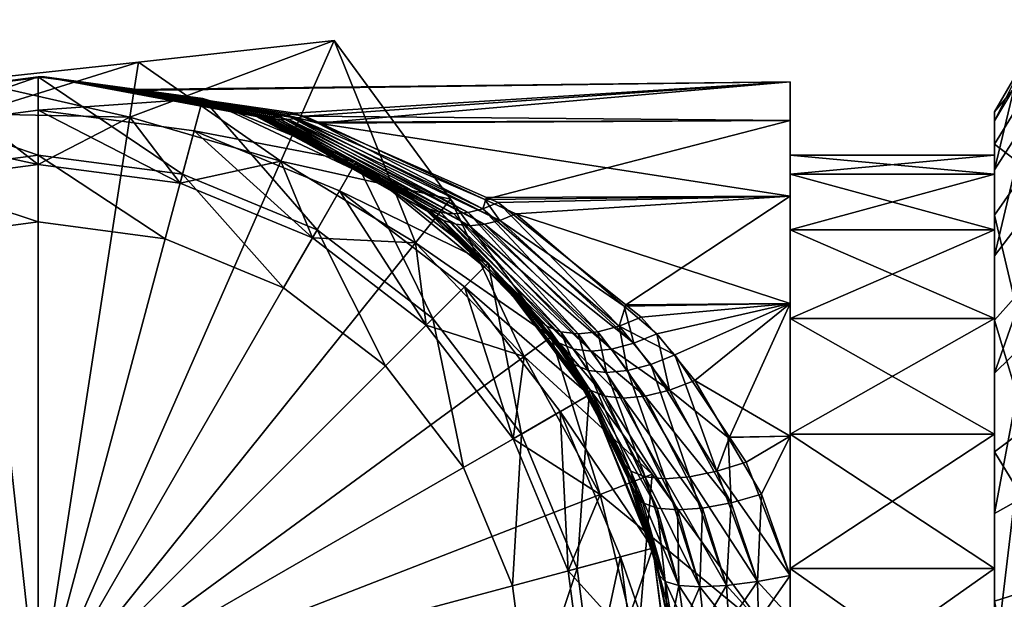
# Model space of a CAD drawing. Extents: x -0.028 to 0.426, y -0.068 to 0.017.
# Tile 242 of 256: x 0.306 to 0.32, y 0.008 to 0.017. Entities that reach past the tile are written whole.
import ezdxf

# ---------------------------------------------------------------- set-up
doc = ezdxf.new("R2010")
doc.units = 0
doc.layers.add('mesh', color=7, linetype='CONTINUOUS')

msp = doc.modelspace()

# ---------------------------------------------------------------- meshes
at = {"layer": 'mesh'}
mesh = msp.add_polyface(dxfattribs=at)
corners = [(0.320719, 0.012153, -0.000597), (0.332255, 0.012153, -0.000597), (0.320526, 0.009751, 0.000245), (0.3316, 0.014927, -0.001569), (0.321374, 0.014927, -0.001569), (0.320719, 0.016416, -0.00946), (0.321374, 0.016961, -0.012349), (0.3316, 0.016961, -0.012349), (0.332255, 0.016416, -0.00946), (0.320526, 0.015944, -0.006959), (0.332448, 0.015944, -0.006959), (0.320719, 0.015472, -0.004457), (0.332255, 0.015472, -0.004457), (0.332255, 0.010872, -0.017584), (0.320526, 0.012802, -0.015924), (0.320719, 0.010872, -0.017584), (0.332448, 0.012802, -0.015924), (0.320719, 0.014732, -0.014265), (0.332255, 0.014732, -0.014265), (0.320237, 0.014719, -0.004819), (0.320237, 0.013433, -0.002853), (0.320237, 0.015453, -0.007052), (0.320237, 0.015583, -0.009397), (0.320237, 0.015102, -0.011697), (0.320237, 0.014042, -0.013794), (0.320237, 0.012476, -0.015545), (0.320237, 0.01051, -0.016831), (0.320237, 0.011682, -0.001287), (0.320237, 0.0125, -0.002829), (0.320237, 0.010774, -0.001505), (0.320237, 0.013823, -0.004555), (0.320237, 0.014656, -0.006564), (0.320237, 0.01494, -0.00872), (0.320237, 0.014656, -0.010877), (0.320237, 0.013823, -0.012886), (0.320237, 0.0125, -0.014611), (0.320237, 0.010774, -0.015935)]
mesh.append_faces([[corners[k] for k in face] for face in [(0, 1, 2, 2), (0, 3, 1, 1), (4, 3, 0, 0), (5, 6, 7, 7), (8, 5, 7, 7), (8, 9, 5, 5), (10, 11, 9, 9), (12, 4, 11, 11), (3, 4, 12, 12), (13, 14, 15, 15), (16, 17, 14, 14), (18, 6, 17, 17), (7, 6, 18, 18), (19, 11, 20, 20), (19, 9, 11, 11), (21, 9, 19, 19), (21, 5, 9, 9), (22, 5, 21, 21), (22, 6, 5, 5), (23, 6, 22, 22), (23, 17, 6, 6), (24, 17, 23, 23), (24, 14, 17, 17), (25, 14, 24, 24), (25, 15, 14, 14), (26, 15, 25, 25), (27, 4, 0, 0), (20, 4, 27, 27), (20, 11, 4, 4), (28, 27, 29, 29), (28, 20, 27, 27), (30, 20, 28, 28), (30, 19, 20, 20), (31, 19, 30, 30), (31, 21, 19, 19), (32, 21, 31, 31), (32, 22, 21, 21), (33, 22, 32, 32), (33, 23, 22, 22), (34, 23, 33, 33), (34, 24, 23, 23), (35, 24, 34, 34), (35, 25, 24, 24), (36, 25, 35, 35), (36, 26, 25, 25)]])
mesh = msp.add_polyface(dxfattribs=at)
corners = [(0.309582, 0.014846, -0.024392), (0.310375, 0.016649, -0.025529), (0.31159, 0.013628, -0.024392), (0.31159, 0.013628, -0.036892), (0.312113, 0.014279, -0.03641), (0.309582, 0.014846, -0.036892), (0.310053, 0.013703, -0.024392), (0.308077, 0.014521, -0.024392), (0.302695, 0.014997, -0.036892), (0.300635, 0.013867, -0.036892), (0.305957, 0.006609, -0.036892), (0.313215, 0.01193, -0.036892), (0.314345, 0.009871, -0.036892), (0.304977, 0.015555, -0.036892), (0.307326, 0.015504, -0.036892), (0.303801, 0.014656, 0.024929), (0.305957, 0.01394, 0.025929), (0.30406, 0.01369, 0.025929), (0.305957, 0.01494, 0.024929), (0.307854, 0.01369, 0.025929), (0.308113, 0.014656, 0.024929), (0.309622, 0.012957, 0.025929), (0.310122, 0.013823, 0.024929), (0.311141, 0.011792, 0.025929), (0.311848, 0.0125, 0.024929), (0.313038, 0.008506, 0.025929), (0.313288, 0.006609, 0.025929), (0.305957, 0.006609, 0.025929), (0.302291, 0.012957, 0.025929), (0.312306, 0.010274, 0.025929), (0.308113, 0.014656, 0.016203), (0.310122, 0.013823, 0.016203), (0.303801, 0.014656, 0.016203), (0.308416, 0.015785, 0.015034), (0.310707, 0.014836, 0.015034), (0.311848, 0.0125, 0.016203), (0.305957, 0.0148, -0.023393), (0.303628, 0.015302, -0.023393), (0.303837, 0.014521, -0.023393), (0.310053, 0.013703, -0.023393), (0.308286, 0.015302, -0.023393), (0.308077, 0.014521, -0.023393), (0.310457, 0.014403, -0.023393), (0.311749, 0.012401, -0.023393), (0.310707, 0.014836, -0.022893), (0.309352, 0.015489, -0.004862), (0.309464, 0.01547, -0.004981), (0.312193, 0.013905, -0.002058), (0.305957, 0.0148, -0.024392), (0.303837, 0.014521, -0.024392)]
mesh.append_faces([[corners[k] for k in face] for face in [(0, 1, 2, 2), (3, 4, 5, 5), (6, 0, 2, 2), (7, 0, 6, 6), (8, 9, 10, 10), (10, 3, 5, 5), (10, 11, 3, 3), (12, 11, 10, 10), (10, 13, 8, 8), (10, 14, 13, 13), (5, 14, 10, 10), (15, 16, 17, 17), (18, 16, 15, 15), (18, 19, 16, 16), (20, 19, 18, 18), (20, 21, 19, 19), (22, 21, 20, 20), (22, 23, 21, 21), (24, 23, 22, 22), (25, 26, 27, 27), (27, 28, 17, 17), (27, 19, 21, 21), (27, 16, 19, 19), (17, 16, 27, 27), (27, 23, 29, 29), (21, 23, 27, 27), (30, 22, 20, 20), (31, 22, 30, 30), (31, 24, 22, 22), (32, 18, 15, 15), (33, 31, 30, 30), (34, 35, 31, 31), (36, 37, 38, 38), (39, 40, 41, 41), (39, 42, 40, 40), (43, 42, 39, 39), (44, 40, 42, 42), (45, 46, 47, 47), (39, 7, 6, 6), (41, 7, 39, 39), (41, 48, 7, 7), (36, 48, 41, 41), (36, 49, 48, 48), (38, 49, 36, 36)]])
mesh = msp.add_polyface(dxfattribs=at)
corners = [(0.307453, 0.016329, -0.024874), (0.304923, 0.016052, -0.036603), (0.307453, 0.016329, -0.03641), (0.304923, 0.016052, -0.024681), (0.302392, 0.015775, -0.03641), (0.302392, 0.015775, -0.024874), (0.307326, 0.015504, -0.024392), (0.304977, 0.015555, -0.024392), (0.302695, 0.014997, -0.024392), (0.304977, 0.015555, -0.036892), (0.302695, 0.014997, -0.036892), (0.307326, 0.015504, -0.036892), (0.310375, 0.016649, -0.035755), (0.305957, 0.0148, -0.024392), (0.308077, 0.014521, -0.024392), (0.303837, 0.014521, -0.024392), (0.308113, 0.014656, 0.016203), (0.308113, 0.014656, 0.024929), (0.305957, 0.01494, 0.016203), (0.305957, 0.01494, 0.024929), (0.303801, 0.014656, 0.016203), (0.303498, 0.015785, 0.015034), (0.305957, 0.016109, 0.015034), (0.308416, 0.015785, 0.015034), (0.305957, 0.0148, -0.023393), (0.305957, 0.015609, -0.023393), (0.303628, 0.015302, -0.023393), (0.308077, 0.014521, -0.023393), (0.308286, 0.015302, -0.023393), (0.308416, 0.015785, -0.022893), (0.305957, 0.016109, -0.022893), (0.303498, 0.015785, -0.022893), (0.307362, 0.015918, -0.009881), (0.307358, 0.015902, -0.007563), (0.306052, 0.016108, -0.008799), (0.308394, 0.015674, -0.00577), (0.308398, 0.015693, -0.011675), (0.309225, 0.015536, -0.012435), (0.309333, 0.015518, -0.012321), (0.309672, 0.015536, -0.011989), (0.309557, 0.015518, -0.012097), (0.309816, 0.015489, -0.005325), (0.309697, 0.01547, -0.005214), (0.309352, 0.015489, -0.004862)]
mesh.append_faces([[corners[k] for k in face] for face in [(0, 1, 2, 2), (3, 1, 0, 0), (3, 4, 1, 1), (5, 4, 3, 3), (6, 3, 0, 0), (7, 3, 6, 6), (7, 5, 3, 3), (8, 5, 7, 7), (9, 1, 10, 10), (9, 2, 1, 1), (11, 2, 9, 9), (11, 12, 2, 2), (13, 6, 14, 14), (13, 7, 6, 6), (15, 7, 13, 13), (15, 8, 7, 7), (16, 17, 18, 18), (18, 19, 20, 20), (18, 17, 19, 19), (21, 18, 20, 20), (22, 18, 21, 21), (22, 16, 18, 18), (23, 16, 22, 22), (24, 25, 26, 26), (27, 25, 24, 24), (27, 28, 25, 25), (29, 25, 28, 28), (30, 25, 29, 29), (30, 26, 25, 25), (31, 26, 30, 30), (32, 33, 34, 34), (23, 34, 35, 35), (22, 34, 23, 23), (22, 21, 34, 34), (34, 29, 36, 36), (34, 30, 29, 29), (34, 31, 30, 30), (21, 31, 34, 34), (34, 36, 37, 37), (38, 34, 37, 37), (34, 39, 32, 32), (40, 39, 34, 34), (41, 42, 34, 34), (41, 34, 33, 33), (43, 35, 34, 34)]])
mesh = msp.add_polyface(dxfattribs=at)
corners = [(0.312113, 0.014279, -0.03641), (0.313618, 0.012226, -0.024681), (0.312113, 0.014279, -0.024874), (0.31159, 0.013628, -0.024392), (0.313215, 0.01193, -0.024392), (0.310375, 0.016649, -0.025529), (0.31159, 0.013628, -0.036892), (0.313618, 0.012226, -0.036603), (0.313215, 0.01193, -0.036892), (0.311749, 0.012401, -0.024392), (0.310053, 0.013703, -0.024392), (0.305957, 0.006609, -0.036892), (0.314903, 0.007588, -0.036892), (0.314345, 0.009871, -0.036892), (0.311848, 0.0125, 0.024929), (0.312306, 0.010274, 0.025929), (0.311141, 0.011792, 0.025929), (0.313172, 0.010774, 0.024929), (0.305957, 0.006609, 0.025929), (0.313038, 0.008506, 0.025929), (0.311848, 0.0125, 0.016203), (0.310122, 0.013823, 0.016203), (0.313172, 0.010774, 0.016203), (0.311629, 0.014229, -0.015587), (0.312674, 0.013326, -0.022893), (0.31262, 0.01327, -0.016786), (0.310707, 0.014836, -0.022893), (0.310659, 0.014747, -0.014412), (0.310707, 0.014836, 0.015034), (0.312616, 0.013269, -0.000659), (0.312674, 0.013326, 0.015034), (0.311848, 0.014062, -0.00159), (0.310649, 0.014734, -0.00304), (0.311749, 0.012401, -0.023393), (0.312321, 0.012973, -0.023393), (0.310457, 0.014403, -0.023393), (0.313051, 0.010704, -0.023393), (0.311787, 0.014138, -0.015361), (0.313551, 0.012384, -0.017392), (0.311967, 0.014083, -0.01514), (0.309333, 0.015518, -0.012321), (0.312165, 0.014064, -0.014928), (0.309444, 0.015512, -0.012208), (0.309557, 0.015518, -0.012097), (0.312008, 0.013964, -0.001827), (0.309816, 0.015489, -0.005325), (0.312626, 0.014276, -0.003211), (0.312851, 0.013964, -0.00267), (0.312619, 0.013905, -0.002485), (0.309697, 0.01547, -0.005214), (0.309579, 0.015463, -0.005098), (0.309352, 0.015489, -0.004862), (0.312193, 0.013905, -0.002058), (0.309464, 0.01547, -0.004981), (0.312398, 0.013885, -0.002279), (0.310053, 0.013703, -0.023393)]
mesh.append_faces([[corners[k] for k in face] for face in [(0, 1, 2, 2), (3, 2, 4, 4), (3, 5, 2, 2), (6, 7, 0, 0), (8, 7, 6, 6), (9, 3, 4, 4), (10, 3, 9, 9), (11, 12, 13, 13), (14, 15, 16, 16), (17, 15, 14, 14), (18, 15, 19, 19), (20, 14, 21, 21), (20, 17, 14, 14), (22, 17, 20, 20), (23, 24, 25, 25), (23, 26, 24, 24), (27, 26, 23, 23), (28, 29, 30, 30), (28, 31, 29, 29), (32, 31, 28, 28), (30, 20, 28, 28), (30, 22, 20, 20), (33, 34, 35, 35), (36, 34, 33, 33), (24, 35, 34, 34), (26, 35, 24, 24), (37, 23, 25, 25), (37, 27, 23, 23), (38, 37, 25, 25), (39, 40, 37, 37), (41, 42, 39, 39), (43, 42, 41, 41), (44, 31, 32, 32), (44, 29, 31, 31), (45, 46, 47, 47), (48, 49, 47, 47), (50, 49, 48, 48), (44, 51, 52, 52), (32, 51, 44, 44), (52, 53, 54, 54), (54, 50, 48, 48), (53, 50, 54, 54), (33, 9, 36, 36), (33, 10, 9, 9), (55, 10, 33, 33)]])
mesh = msp.add_polyface(dxfattribs=at)
corners = [(0.312113, 0.014279, -0.024874), (0.310375, 0.016649, -0.025529), (0.310375, 0.016649, -0.035755), (0.312113, 0.014279, -0.03641), (0.307453, 0.016329, -0.03641), (0.307453, 0.016329, -0.024874), (0.309582, 0.014846, -0.024392), (0.307326, 0.015504, -0.024392), (0.309582, 0.014846, -0.036892), (0.307326, 0.015504, -0.036892), (0.308077, 0.014521, -0.024392), (0.317186, 0.015454, -0.005254), (0.310137, 0.015429, -0.005267), (0.309936, 0.015522, -0.005433), (0.317186, 0.016035, -0.0099), (0.309787, 0.015566, -0.011884), (0.31013, 0.015415, -0.012167), (0.307362, 0.015918, -0.009881), (0.317186, 0.016035, -0.007541), (0.307358, 0.015902, -0.007563), (0.312648, 0.014306, -0.014248), (0.317186, 0.014327, -0.01426), (0.309121, 0.015566, -0.01255), (0.310707, 0.014836, -0.022893), (0.310659, 0.014747, -0.014412), (0.308416, 0.015785, -0.022893), (0.308398, 0.015693, -0.011675), (0.308416, 0.015785, 0.015034), (0.310649, 0.014734, -0.00304), (0.310707, 0.014836, 0.015034), (0.309244, 0.015522, -0.004742), (0.308394, 0.015674, -0.00577), (0.310122, 0.013823, 0.016203), (0.308286, 0.015302, -0.023393), (0.309672, 0.015536, -0.011989), (0.309225, 0.015536, -0.012435), (0.312597, 0.014138, -0.014551), (0.311787, 0.014138, -0.015361), (0.309333, 0.015518, -0.012321), (0.309444, 0.015512, -0.012208), (0.311967, 0.014083, -0.01514), (0.312376, 0.014083, -0.01473), (0.309557, 0.015518, -0.012097), (0.312165, 0.014064, -0.014928), (0.312851, 0.013964, -0.00267), (0.309697, 0.01547, -0.005214), (0.309816, 0.015489, -0.005325), (0.312626, 0.014276, -0.003211), (0.309352, 0.015489, -0.004862), (0.306052, 0.016108, -0.008799), (0.309579, 0.015463, -0.005098), (0.309464, 0.01547, -0.004981)]
mesh.append_faces([[corners[k] for k in face] for face in [(0, 1, 2, 2), (3, 0, 2, 2), (4, 2, 1, 1), (5, 4, 1, 1), (6, 5, 1, 1), (7, 5, 6, 6), (8, 2, 9, 9), (8, 3, 2, 2), (10, 7, 6, 6), (11, 12, 13, 13), (14, 15, 16, 16), (14, 17, 15, 15), (18, 19, 17, 17), (20, 21, 16, 16), (22, 23, 24, 24), (22, 25, 23, 23), (26, 25, 22, 22), (27, 28, 29, 29), (27, 30, 28, 28), (27, 31, 30, 30), (29, 32, 27, 27), (25, 33, 23, 23), (34, 15, 17, 17), (35, 22, 24, 24), (35, 26, 22, 22), (36, 20, 16, 16), (37, 35, 24, 24), (38, 35, 37, 37), (39, 38, 40, 40), (34, 16, 15, 15), (34, 36, 16, 16), (41, 36, 34, 34), (42, 41, 34, 34), (43, 41, 42, 42), (44, 45, 46, 46), (46, 12, 47, 47), (13, 12, 46, 46), (46, 19, 13, 13), (48, 30, 31, 31), (28, 30, 48, 48), (39, 49, 38, 38), (42, 49, 39, 39), (50, 49, 45, 45), (48, 49, 51, 51), (51, 49, 50, 50)]])
mesh = msp.add_polyface(dxfattribs=at)
corners = [(0.313618, 0.012226, -0.036603), (0.313618, 0.012226, -0.024681), (0.312113, 0.014279, -0.03641), (0.313215, 0.01193, -0.024392), (0.312113, 0.014279, -0.024874), (0.317186, 0.014327, -0.003181), (0.313088, 0.014062, -0.00283), (0.312626, 0.014276, -0.003211), (0.317186, 0.012724, -0.00145), (0.314707, 0.012683, -0.001492), (0.310137, 0.015429, -0.005267), (0.317186, 0.015454, -0.005254), (0.309936, 0.015522, -0.005433), (0.307358, 0.015902, -0.007563), (0.317186, 0.016035, -0.007541), (0.312674, 0.013326, 0.015034), (0.312616, 0.013269, -0.000659), (0.313586, 0.012269, 0.000515), (0.312674, 0.013326, -0.022893), (0.313393, 0.012521, -0.017722), (0.31262, 0.01327, -0.016786), (0.31381, 0.011955, -0.018226), (0.314184, 0.011359, -0.022893), (0.314056, 0.011574, 0.001084), (0.314184, 0.011359, 0.015034), (0.313172, 0.010774, 0.016203), (0.312321, 0.012973, -0.023393), (0.312823, 0.014229, -0.014393), (0.314629, 0.012384, -0.016314), (0.314732, 0.012702, -0.015969), (0.313551, 0.012384, -0.017392), (0.311967, 0.014083, -0.01514), (0.311787, 0.014138, -0.015361), (0.312597, 0.014138, -0.014551), (0.312648, 0.014306, -0.014248), (0.314312, 0.012299, -0.016526), (0.314758, 0.011723, -0.016937), (0.312376, 0.014083, -0.01473), (0.314019, 0.012271, -0.016782), (0.314444, 0.011693, -0.017208), (0.312165, 0.014064, -0.014928), (0.313762, 0.012299, -0.017075), (0.314174, 0.011723, -0.017522), (0.313959, 0.011812, -0.017866), (0.313741, 0.012129, 0.000172), (0.312008, 0.013964, -0.001827), (0.313954, 0.012043, -0.000158), (0.312851, 0.013964, -0.00267), (0.314849, 0.012129, -0.000937), (0.312619, 0.013905, -0.002485), (0.312193, 0.013905, -0.002058), (0.314217, 0.012013, -0.000461), (0.312398, 0.013885, -0.002279), (0.314519, 0.012043, -0.000724)]
mesh.append_faces([[corners[k] for k in face] for face in [(0, 1, 2, 2), (3, 4, 1, 1), (5, 6, 7, 7), (8, 9, 6, 6), (7, 10, 11, 11), (12, 13, 14, 14), (15, 16, 17, 17), (18, 19, 20, 20), (18, 21, 19, 19), (22, 21, 18, 18), (17, 23, 15, 15), (24, 25, 15, 15), (18, 26, 22, 22), (27, 28, 29, 29), (30, 20, 19, 19), (31, 32, 30, 30), (33, 27, 34, 34), (33, 28, 27, 27), (35, 28, 33, 33), (35, 36, 28, 28), (37, 35, 33, 33), (38, 35, 37, 37), (38, 39, 35, 35), (40, 38, 37, 37), (41, 38, 40, 40), (41, 42, 38, 38), (43, 19, 21, 21), (43, 30, 19, 19), (41, 30, 43, 43), (41, 31, 30, 30), (40, 31, 41, 41), (44, 17, 16, 16), (44, 23, 17, 17), (45, 44, 16, 16), (46, 44, 45, 45), (47, 6, 9, 9), (47, 7, 6, 6), (48, 47, 9, 9), (49, 47, 48, 48), (46, 50, 51, 51), (45, 50, 46, 46), (51, 52, 53, 53), (50, 52, 51, 51), (53, 49, 48, 48), (52, 49, 53, 53)]])
mesh = msp.add_polyface(dxfattribs=at)
corners = [(0.317186, 0.012724, -0.015991), (0.314732, 0.012702, -0.015969), (0.314959, 0.012521, -0.016157), (0.315192, 0.012269, -0.001091), (0.317186, 0.012724, -0.00145), (0.315761, 0.011574, -0.000621), (0.317186, 0.014327, -0.003181), (0.312626, 0.014276, -0.003211), (0.317186, 0.015454, -0.005254), (0.313088, 0.014062, -0.00283), (0.314707, 0.012683, -0.001492), (0.309936, 0.015522, -0.005433), (0.317186, 0.016035, -0.007541), (0.307362, 0.015918, -0.009881), (0.317186, 0.016035, -0.0099), (0.31013, 0.015415, -0.012167), (0.317186, 0.015454, -0.012187), (0.317186, 0.014327, -0.01426), (0.312823, 0.014229, -0.014393), (0.312648, 0.014306, -0.014248), (0.315463, 0.011955, -0.016573), (0.317186, 0.014656, -0.010877), (0.320237, 0.014656, -0.010877), (0.317186, 0.01494, -0.00872), (0.320237, 0.013823, -0.012886), (0.317186, 0.013823, -0.012886), (0.320237, 0.0125, -0.014611), (0.317186, 0.0125, -0.014611), (0.320237, 0.010774, -0.015935), (0.317186, 0.0125, -0.002829), (0.320237, 0.013823, -0.004555), (0.320237, 0.0125, -0.002829), (0.317186, 0.013823, -0.004555), (0.320237, 0.014656, -0.006564), (0.317186, 0.014656, -0.006564), (0.320237, 0.01494, -0.00872), (0.317186, 0.010774, -0.001505), (0.314629, 0.012384, -0.016314), (0.315103, 0.011812, -0.016723), (0.314758, 0.011723, -0.016937), (0.314849, 0.012129, -0.000937)]
mesh.append_faces([[corners[k] for k in face] for face in [(0, 1, 2, 2), (3, 4, 5, 5), (6, 7, 8, 8), (4, 9, 6, 6), (3, 10, 4, 4), (8, 11, 12, 12), (12, 13, 14, 14), (15, 16, 14, 14), (15, 17, 16, 16), (17, 1, 0, 0), (17, 18, 1, 1), (19, 18, 17, 17), (2, 20, 0, 0), (21, 22, 23, 23), (21, 24, 22, 22), (25, 24, 21, 21), (25, 26, 24, 24), (27, 26, 25, 25), (27, 28, 26, 26), (29, 30, 31, 31), (32, 30, 29, 29), (32, 33, 30, 30), (34, 33, 32, 32), (34, 35, 33, 33), (23, 35, 34, 34), (23, 22, 35, 35), (25, 0, 27, 27), (25, 17, 0, 0), (21, 17, 25, 25), (21, 16, 17, 17), (23, 16, 21, 21), (23, 14, 16, 16), (23, 12, 14, 14), (34, 12, 23, 23), (34, 8, 12, 12), (32, 8, 34, 34), (32, 6, 8, 8), (29, 6, 32, 32), (29, 4, 6, 6), (36, 4, 29, 29), (37, 2, 1, 1), (37, 20, 2, 2), (37, 38, 20, 20), (39, 38, 37, 37), (40, 10, 3, 3)]])
mesh = msp.add_polyface(dxfattribs=at)
corners = [(0.298287, 0.012765, -0.024874), (0.297261, 0.010435, -0.036603), (0.298287, 0.012765, -0.03641), (0.297261, 0.010435, -0.024681), (0.298938, 0.012242, -0.024392), (0.297719, 0.010233, -0.024392), (0.298938, 0.012242, -0.036892), (0.297719, 0.010233, -0.036892), (0.298863, 0.010704, -0.024392), (0.300165, 0.012401, -0.024392), (0.298044, 0.008729, -0.024392), (0.305957, 0.006609, -0.036892), (0.300635, 0.013867, -0.036892), (0.297062, 0.007978, -0.036892), (0.29701, 0.005629, -0.036892), (0.297626, 0.006609, 0.024929), (0.298876, 0.008506, 0.025929), (0.298626, 0.006609, 0.025929), (0.29791, 0.008765, 0.024929), (0.299608, 0.010274, 0.025929), (0.298742, 0.010774, 0.024929), (0.300773, 0.011792, 0.025929), (0.300066, 0.0125, 0.024929), (0.302291, 0.012957, 0.025929), (0.305957, 0.006609, 0.025929), (0.298876, 0.004711, 0.025929), (0.29791, 0.008765, 0.016203), (0.298742, 0.010774, 0.016203), (0.300066, 0.0125, 0.016203), (0.29773, 0.011359, 0.015034), (0.29773, 0.011359, -0.022893), (0.299239, 0.013326, 0.015034), (0.296781, 0.009067, 0.015034), (0.298863, 0.010704, -0.023393), (0.297264, 0.008938, -0.023393), (0.298044, 0.008729, -0.023393), (0.298163, 0.011109, -0.023393), (0.300165, 0.012401, -0.023393), (0.299593, 0.012973, -0.023393), (0.299239, 0.013326, -0.022893), (0.297765, 0.006609, -0.024392), (0.297765, 0.006609, -0.023393)]
mesh.append_faces([[corners[k] for k in face] for face in [(0, 1, 2, 2), (3, 1, 0, 0), (4, 3, 0, 0), (5, 3, 4, 4), (6, 2, 7, 7), (8, 4, 9, 9), (8, 5, 4, 4), (10, 5, 8, 8), (11, 6, 7, 7), (11, 12, 6, 6), (11, 13, 14, 14), (7, 13, 11, 11), (15, 16, 17, 17), (18, 16, 15, 15), (18, 19, 16, 16), (20, 19, 18, 18), (20, 21, 19, 19), (22, 21, 20, 20), (22, 23, 21, 21), (24, 16, 19, 19), (24, 17, 16, 16), (25, 17, 24, 24), (24, 21, 23, 23), (19, 21, 24, 24), (26, 20, 18, 18), (27, 20, 26, 26), (27, 22, 20, 20), (28, 22, 27, 27), (29, 30, 31, 31), (32, 27, 26, 26), (29, 28, 27, 27), (31, 28, 29, 29), (33, 34, 35, 35), (33, 36, 34, 34), (37, 36, 33, 33), (37, 38, 36, 36), (39, 36, 38, 38), (30, 36, 39, 39), (30, 34, 36, 36), (37, 8, 9, 9), (33, 8, 37, 37), (33, 10, 8, 8), (35, 10, 33, 33), (35, 40, 10, 10), (41, 40, 35, 35)]])
mesh = msp.add_polyface(dxfattribs=at)
corners = [(0.313618, 0.012226, -0.036603), (0.315123, 0.010173, -0.024874), (0.313618, 0.012226, -0.024681), (0.315123, 0.010173, -0.03641), (0.314345, 0.009871, -0.024392), (0.313215, 0.01193, -0.024392), (0.313215, 0.01193, -0.036892), (0.314345, 0.009871, -0.036892), (0.313051, 0.010704, -0.024392), (0.311749, 0.012401, -0.024392), (0.313172, 0.010774, 0.024929), (0.313038, 0.008506, 0.025929), (0.312306, 0.010274, 0.025929), (0.313172, 0.010774, 0.016203), (0.314004, 0.008765, 0.024929), (0.314004, 0.008765, 0.016203), (0.315133, 0.009067, -0.022893), (0.314688, 0.010353, -0.019289), (0.314184, 0.011359, -0.022893), (0.314148, 0.011339, -0.018635), (0.31381, 0.011955, -0.018226), (0.312674, 0.013326, 0.015034), (0.314165, 0.011349, 0.001215), (0.314184, 0.011359, 0.015034), (0.314056, 0.011574, 0.001084), (0.314878, 0.009874, 0.002079), (0.315133, 0.009067, 0.015034), (0.313051, 0.010704, -0.023393), (0.313751, 0.011109, -0.023393), (0.312321, 0.012973, -0.023393), (0.313869, 0.008729, -0.023393), (0.31465, 0.008938, -0.023393), (0.313959, 0.011812, -0.017866), (0.314444, 0.011693, -0.017208), (0.314758, 0.011723, -0.016937), (0.314312, 0.012299, -0.016526), (0.314174, 0.011723, -0.017522), (0.314019, 0.012271, -0.016782), (0.313762, 0.012299, -0.017075), (0.31502, 0.010133, -0.018444), (0.314806, 0.010217, -0.018855), (0.315198, 0.009669, 0.001199), (0.314986, 0.009748, 0.001625), (0.314199, 0.011429, 0.000705), (0.314415, 0.011339, 0.000343), (0.313741, 0.012129, 0.000172), (0.313954, 0.012043, -0.000158), (0.314693, 0.011309, 0.000016), (0.314217, 0.012013, -0.000461), (0.314519, 0.012043, -0.000724), (0.31502, 0.011339, -0.000262)]
mesh.append_faces([[corners[k] for k in face] for face in [(0, 1, 2, 2), (3, 1, 0, 0), (4, 2, 1, 1), (5, 2, 4, 4), (6, 3, 0, 0), (7, 3, 6, 6), (8, 5, 4, 4), (9, 5, 8, 8), (10, 11, 12, 12), (13, 14, 10, 10), (15, 14, 13, 13), (16, 17, 18, 18), (18, 19, 20, 20), (17, 19, 18, 18), (21, 22, 23, 23), (21, 24, 22, 22), (22, 25, 23, 23), (23, 15, 13, 13), (26, 15, 23, 23), (27, 28, 29, 29), (30, 28, 27, 27), (30, 31, 28, 28), (18, 28, 16, 16), (18, 29, 28, 28), (32, 20, 19, 19), (33, 34, 35, 35), (36, 33, 37, 37), (32, 36, 38, 38), (36, 39, 33, 33), (32, 40, 36, 36), (32, 17, 40, 40), (19, 17, 32, 32), (41, 42, 43, 43), (44, 43, 45, 45), (44, 41, 43, 43), (43, 24, 45, 45), (43, 22, 24, 24), (42, 22, 43, 43), (42, 25, 22, 22), (46, 44, 45, 45), (47, 44, 46, 46), (46, 48, 47, 47), (48, 49, 50, 50), (27, 8, 30, 30), (27, 9, 8, 8)]])
mesh = msp.add_polyface(dxfattribs=at)
corners = [(0.316756, 0.009874, 0.000201), (0.316259, 0.010723, -0.00021), (0.317186, 0.010743, -0.000167), (0.315761, 0.011574, -0.000621), (0.317186, 0.012724, -0.00145), (0.317186, 0.010743, -0.017273), (0.316277, 0.010728, -0.017246), (0.316526, 0.010353, -0.017451), (0.317186, 0.012724, -0.015991), (0.315463, 0.011955, -0.016573), (0.317186, 0.010774, -0.015935), (0.320237, 0.010774, -0.015935), (0.317186, 0.0125, -0.014611), (0.320237, 0.008765, -0.016767), (0.317186, 0.008765, -0.016767), (0.317186, 0.010774, -0.001505), (0.320237, 0.010774, -0.001505), (0.317186, 0.008765, -0.000673), (0.320237, 0.0125, -0.002829), (0.317186, 0.0125, -0.002829), (0.314184, 0.011359, 0.015034), (0.314878, 0.009874, 0.002079), (0.315115, 0.009062, 0.002366), (0.317186, 0.008659, 0.000556), (0.316091, 0.010217, -0.01757), (0.315103, 0.011812, -0.016723), (0.315681, 0.010133, -0.017783), (0.314758, 0.011723, -0.016937), (0.315317, 0.010104, -0.01808), (0.314444, 0.011693, -0.017208), (0.31502, 0.010133, -0.018444), (0.314174, 0.011723, -0.017522), (0.314806, 0.010217, -0.018855), (0.315524, 0.008513, -0.018998), (0.316695, 0.008569, -0.018082), (0.317186, 0.008659, -0.017996), (0.315382, 0.011429, -0.000478), (0.3155, 0.009642, 0.000823), (0.315198, 0.009669, 0.001199), (0.314415, 0.011339, 0.000343), (0.314693, 0.011309, 0.000016), (0.315876, 0.009669, 0.000521), (0.31502, 0.011339, -0.000262), (0.316303, 0.009748, 0.000309), (0.314217, 0.012013, -0.000461), (0.314519, 0.012043, -0.000724), (0.315192, 0.012269, -0.001091), (0.314849, 0.012129, -0.000937), (0.320237, 0.011682, -0.001287), (0.320237, 0.009585, -0.000227)]
mesh.append_faces([[corners[k] for k in face] for face in [(0, 1, 2, 2), (3, 2, 1, 1), (3, 4, 2, 2), (5, 6, 7, 7), (8, 6, 5, 5), (8, 9, 6, 6), (10, 11, 12, 12), (10, 13, 11, 11), (14, 13, 10, 10), (15, 16, 17, 17), (15, 18, 16, 16), (19, 18, 15, 15), (20, 21, 22, 22), (12, 5, 10, 10), (12, 8, 5, 5), (15, 2, 4, 4), (17, 2, 15, 15), (17, 23, 2, 2), (24, 7, 6, 6), (9, 24, 6, 6), (25, 24, 9, 9), (25, 26, 24, 24), (27, 26, 25, 25), (27, 28, 26, 26), (29, 28, 27, 27), (29, 30, 28, 28), (31, 32, 30, 30), (33, 30, 32, 32), (34, 24, 26, 26), (35, 7, 24, 24), (36, 3, 1, 1), (37, 38, 39, 39), (40, 37, 39, 39), (41, 37, 40, 40), (41, 42, 43, 43), (40, 42, 41, 41), (40, 44, 42, 42), (43, 1, 0, 0), (43, 36, 1, 1), (42, 36, 43, 43), (42, 45, 36, 36), (36, 46, 3, 3), (36, 47, 46, 46), (45, 47, 36, 36), (16, 48, 49, 49)]])
mesh = msp.add_polyface(dxfattribs=at)
corners = [(0.332255, 0.005869, -0.018528), (0.3316, 0.008643, -0.0195), (0.321374, 0.008643, -0.0195), (0.320719, 0.005869, -0.018528), (0.332448, 0.003467, -0.017686), (0.320526, 0.003467, -0.017686), (0.332255, 0.001064, -0.016844), (0.320719, 0.001064, -0.016844), (0.320719, 0.002346, 0.000143), (0.332255, 0.002346, 0.000143), (0.320526, 0.000415, -0.001517), (0.3316, 0.004575, 0.002059), (0.321374, 0.004575, 0.002059), (0.332255, 0.007349, 0.001087), (0.320719, 0.007349, 0.001087), (0.332448, 0.009751, 0.000245), (0.320526, 0.009751, 0.000245), (0.332255, 0.012153, -0.000597), (0.320719, 0.010872, -0.017584), (0.332255, 0.010872, -0.017584), (0.332737, 0.00494, 0.000124), (0.320237, 0.01051, -0.016831), (0.320237, 0.008277, -0.017564), (0.320237, 0.005932, -0.017695), (0.320237, 0.003632, -0.017214), (0.320237, 0.001535, -0.016154), (0.320237, 0.000741, -0.001896), (0.320237, 0.002708, -0.00061), (0.320237, 0.00494, 0.000124), (0.320237, 0.007286, 0.000254), (0.320237, 0.009585, -0.000227), (0.320719, 0.012153, -0.000597), (0.320237, 0.011682, -0.001287), (0.320237, 0.008765, -0.016767), (0.320237, 0.010774, -0.015935), (0.320237, 0.006609, -0.017051), (0.320237, 0.004452, -0.016767), (0.320237, 0.002443, -0.015935), (0.320237, 0.000718, -0.014611)]
mesh.append_faces([[corners[k] for k in face] for face in [(0, 1, 2, 2), (3, 0, 2, 2), (3, 4, 0, 0), (5, 4, 3, 3), (5, 6, 4, 4), (7, 6, 5, 5), (8, 9, 10, 10), (8, 11, 9, 9), (12, 11, 8, 8), (13, 11, 12, 12), (14, 13, 12, 12), (14, 15, 13, 13), (16, 15, 14, 14), (16, 17, 15, 15), (18, 2, 1, 1), (19, 18, 1, 1), (20, 9, 11, 11), (21, 2, 18, 18), (22, 2, 21, 21), (22, 3, 2, 2), (23, 3, 22, 22), (23, 5, 3, 3), (24, 5, 23, 23), (24, 7, 5, 5), (25, 7, 24, 24), (26, 8, 10, 10), (27, 8, 26, 26), (27, 12, 8, 8), (28, 12, 27, 27), (28, 14, 12, 12), (29, 14, 28, 28), (29, 16, 14, 14), (30, 16, 29, 29), (30, 31, 16, 16), (32, 31, 30, 30), (33, 21, 34, 34), (33, 22, 21, 21), (35, 22, 33, 33), (35, 23, 22, 22), (36, 23, 35, 35), (36, 24, 23, 23), (37, 24, 36, 36), (37, 25, 24, 24), (38, 25, 37, 37)]])
mesh = msp.add_polyface(dxfattribs=at)
corners = [(0.315123, 0.010173, -0.03641), (0.316861, 0.007803, -0.025529), (0.315123, 0.010173, -0.024874), (0.314345, 0.009871, -0.024392), (0.314903, 0.007588, -0.024392), (0.314345, 0.009871, -0.036892), (0.316861, 0.007803, -0.035755), (0.314903, 0.007588, -0.036892), (0.313869, 0.008729, -0.024392), (0.313051, 0.010704, -0.024392), (0.314004, 0.008765, 0.024929), (0.313038, 0.008506, 0.025929), (0.313172, 0.010774, 0.024929), (0.313288, 0.006609, 0.025929), (0.314004, 0.008765, 0.016203), (0.314288, 0.006609, 0.024929), (0.315445, 0.006608, 0.002749), (0.315133, 0.009067, 0.015034), (0.315348, 0.008044, 0.002643), (0.315457, 0.006609, 0.015034), (0.315233, 0.008659, -0.019949), (0.315133, 0.009067, -0.022893), (0.315348, 0.008044, -0.020083), (0.315104, 0.009058, -0.019794), (0.314688, 0.010353, -0.019289), (0.315233, 0.008659, 0.002509), (0.315115, 0.009062, 0.002366), (0.314184, 0.011359, 0.015034), (0.314288, 0.006609, 0.016203), (0.314149, 0.006609, -0.023393), (0.31465, 0.008938, -0.023393), (0.313869, 0.008729, -0.023393), (0.313751, 0.011109, -0.023393), (0.315319, 0.008569, -0.019458), (0.315603, 0.00795, -0.019146), (0.315524, 0.008513, -0.018998), (0.315418, 0.007986, -0.0196), (0.314806, 0.010217, -0.018855), (0.315836, 0.008494, -0.0186), (0.31502, 0.010133, -0.018444), (0.315317, 0.010104, -0.01808), (0.316235, 0.008513, -0.018287), (0.315681, 0.010133, -0.017783), (0.315198, 0.009669, 0.001199), (0.315319, 0.008569, 0.002017), (0.314986, 0.009748, 0.001625), (0.315524, 0.008513, 0.001558), (0.3155, 0.009642, 0.000823), (0.315836, 0.008494, 0.001159), (0.314878, 0.009874, 0.002079), (0.315418, 0.007986, 0.002159), (0.315603, 0.00795, 0.001705)]
mesh.append_faces([[corners[k] for k in face] for face in [(0, 1, 2, 2), (3, 2, 4, 4), (5, 6, 0, 0), (7, 6, 5, 5), (8, 3, 4, 4), (9, 3, 8, 8), (10, 11, 12, 12), (10, 13, 11, 11), (14, 15, 10, 10), (16, 17, 18, 18), (16, 19, 17, 17), (20, 21, 22, 22), (21, 23, 24, 24), (20, 23, 21, 21), (17, 25, 18, 18), (17, 26, 25, 25), (27, 26, 17, 17), (17, 28, 14, 14), (19, 28, 17, 17), (29, 30, 31, 31), (21, 32, 30, 30), (33, 34, 35, 35), (33, 36, 34, 34), (20, 36, 33, 33), (20, 22, 36, 36), (37, 24, 23, 23), (33, 23, 20, 20), (33, 37, 23, 23), (35, 37, 33, 33), (38, 39, 35, 35), (38, 40, 39, 39), (41, 42, 40, 40), (43, 44, 45, 45), (46, 44, 43, 43), (47, 46, 43, 43), (48, 46, 47, 47), (44, 49, 45, 45), (44, 26, 49, 49), (25, 26, 44, 44), (44, 18, 25, 25), (44, 50, 18, 18), (46, 50, 44, 44), (46, 51, 50, 50), (48, 51, 46, 46), (31, 9, 8, 8)]])
mesh = msp.add_polyface(dxfattribs=at)
corners = [(0.315678, 0.005112, -0.024874), (0.316861, 0.007803, -0.025529), (0.316861, 0.007803, -0.035755), (0.316756, 0.009874, 0.000201), (0.317186, 0.010743, -0.000167), (0.317186, 0.008659, 0.000556), (0.317186, 0.010743, -0.017273), (0.316526, 0.010353, -0.017451), (0.317186, 0.008659, -0.017996), (0.317186, 0.008765, -0.016767), (0.320237, 0.006609, -0.017051), (0.320237, 0.008765, -0.016767), (0.317186, 0.006609, -0.017051), (0.320237, 0.004452, -0.016767), (0.317186, 0.006609, -0.000389), (0.320237, 0.008765, -0.000673), (0.320237, 0.006609, -0.000389), (0.317186, 0.008765, -0.000673), (0.320237, 0.010774, -0.001505), (0.317186, 0.006609, -0.01822), (0.317186, 0.006003, -0.018154), (0.317186, 0.00804, -0.018064), (0.317186, 0.010774, -0.015935), (0.317186, 0.00804, 0.000623), (0.317186, 0.006609, 0.00078), (0.317186, 0.006003, 0.000713), (0.317186, 0.004452, -0.000673), (0.316709, 0.007986, -0.018215), (0.316724, 0.00646, -0.018339), (0.316721, 0.006021, -0.018318), (0.316298, 0.006035, -0.018543), (0.316304, 0.006464, -0.018566), (0.316695, 0.008569, -0.018082), (0.316235, 0.008513, -0.018287), (0.316091, 0.010217, -0.01757), (0.316695, 0.008569, 0.000641), (0.316303, 0.009748, 0.000309), (0.316721, 0.006021, 0.000878), (0.316724, 0.00646, 0.000899), (0.316304, 0.006464, 0.001125), (0.316709, 0.007986, 0.000774), (0.316269, 0.00795, 0.000991), (0.320237, 0.007286, 0.000254), (0.320237, 0.00494, 0.000124), (0.320237, 0.009585, -0.000227)]
mesh.append_faces([[corners[k] for k in face] for face in [(0, 1, 2, 2), (3, 4, 5, 5), (6, 7, 8, 8), (9, 10, 11, 11), (12, 10, 9, 9), (12, 13, 10, 10), (14, 15, 16, 16), (17, 15, 14, 14), (17, 18, 15, 15), (12, 19, 20, 20), (9, 19, 12, 12), (9, 21, 19, 19), (9, 8, 21, 21), (22, 8, 9, 9), (22, 6, 8, 8), (17, 23, 5, 5), (14, 23, 17, 17), (14, 24, 23, 23), (14, 25, 24, 24), (26, 25, 14, 14), (19, 21, 27, 27), (28, 29, 20, 20), (28, 30, 29, 29), (31, 30, 28, 28), (28, 27, 31, 31), (28, 19, 27, 27), (20, 19, 28, 28), (32, 21, 8, 8), (32, 27, 21, 21), (33, 27, 32, 32), (8, 34, 32, 32), (35, 3, 5, 5), (35, 36, 3, 3), (25, 37, 24, 24), (38, 37, 39, 39), (38, 24, 37, 37), (23, 24, 38, 38), (38, 40, 23, 23), (38, 41, 40, 40), (5, 40, 35, 35), (5, 23, 40, 40), (16, 42, 43, 43), (15, 42, 16, 16), (15, 44, 42, 42), (18, 44, 15, 15)]])
mesh = msp.add_polyface(dxfattribs=at)
corners = [(0.316861, 0.007803, -0.035755), (0.316861, 0.007803, -0.025529), (0.315123, 0.010173, -0.03641), (0.315678, 0.005112, -0.03641), (0.315678, 0.005112, -0.024874), (0.314852, 0.005239, -0.024392), (0.314903, 0.007588, -0.024392), (0.315123, 0.010173, -0.024874), (0.314903, 0.007588, -0.036892), (0.315939, 0.00604, -0.018862), (0.316235, 0.004704, -0.018287), (0.316298, 0.006035, -0.018543), (0.315667, 0.006036, -0.019257), (0.315836, 0.004723, -0.0186), (0.316304, 0.006464, -0.018566), (0.315949, 0.006465, -0.018885), (0.31568, 0.006464, -0.01928), (0.315893, 0.007938, -0.018749), (0.315603, 0.00795, -0.019146), (0.316269, 0.00795, -0.018432), (0.316709, 0.007986, -0.018215), (0.316235, 0.008513, -0.018287), (0.315836, 0.008494, -0.0186), (0.315524, 0.008513, -0.018998), (0.315317, 0.010104, -0.01808), (0.316695, 0.008569, -0.018082), (0.315681, 0.010133, -0.017783), (0.316235, 0.008513, 0.000847), (0.316303, 0.009748, 0.000309), (0.316695, 0.008569, 0.000641), (0.315876, 0.009669, 0.000521), (0.315836, 0.008494, 0.001159), (0.3155, 0.009642, 0.000823), (0.315939, 0.00604, 0.001422), (0.315524, 0.004704, 0.001558), (0.315667, 0.006036, 0.001817), (0.316298, 0.006035, 0.001102), (0.315836, 0.004723, 0.001159), (0.316721, 0.006021, 0.000878), (0.316235, 0.004704, 0.000847), (0.31568, 0.006464, 0.001839), (0.315949, 0.006465, 0.001445), (0.316304, 0.006464, 0.001125), (0.316269, 0.00795, 0.000991), (0.316724, 0.00646, 0.000899), (0.315893, 0.007938, 0.001308), (0.315603, 0.00795, 0.001705), (0.316709, 0.007986, 0.000774)]
mesh.append_faces([[corners[k] for k in face] for face in [(0, 1, 2, 2), (3, 4, 0, 0), (5, 1, 4, 4), (6, 7, 1, 1), (8, 3, 0, 0), (9, 10, 11, 11), (12, 13, 9, 9), (14, 9, 11, 11), (15, 9, 14, 14), (15, 12, 9, 9), (16, 12, 15, 15), (16, 17, 18, 18), (15, 17, 16, 16), (15, 19, 17, 17), (14, 19, 15, 15), (14, 20, 19, 19), (21, 19, 20, 20), (22, 19, 21, 21), (22, 17, 19, 19), (23, 17, 22, 22), (23, 18, 17, 17), (21, 24, 22, 22), (25, 26, 21, 21), (27, 28, 29, 29), (30, 31, 32, 32), (27, 31, 30, 30), (30, 28, 27, 27), (33, 34, 35, 35), (36, 37, 33, 33), (38, 39, 36, 36), (40, 33, 35, 35), (41, 33, 40, 40), (41, 36, 33, 33), (42, 36, 41, 41), (42, 38, 36, 36), (42, 43, 44, 44), (42, 45, 43, 43), (41, 45, 42, 42), (41, 46, 45, 45), (40, 46, 41, 41), (31, 45, 46, 46), (27, 45, 31, 31), (27, 43, 45, 45), (29, 43, 27, 27), (29, 47, 43, 43)]])
mesh = msp.add_polyface(dxfattribs=at)
corners = [(0.314903, 0.007588, -0.024392), (0.316861, 0.007803, -0.025529), (0.314852, 0.005239, -0.024392), (0.314852, 0.005239, -0.036892), (0.315678, 0.005112, -0.03641), (0.314903, 0.007588, -0.036892), (0.314149, 0.006609, -0.024392), (0.313869, 0.008729, -0.024392), (0.305957, 0.006609, -0.036892), (0.314288, 0.006609, 0.024929), (0.313288, 0.006609, 0.025929), (0.314004, 0.008765, 0.024929), (0.313038, 0.004711, 0.025929), (0.314288, 0.006609, 0.016203), (0.314004, 0.008765, 0.016203), (0.314004, 0.004452, 0.024929), (0.315456, 0.006454, 0.00276), (0.315457, 0.006609, 0.015034), (0.315445, 0.006608, 0.002749), (0.315437, 0.005998, 0.002741), (0.315133, 0.00415, 0.015034), (0.315457, 0.006609, -0.022893), (0.315456, 0.006454, -0.020201), (0.315445, 0.006608, -0.020189), (0.315437, 0.005998, -0.020181), (0.315133, 0.00415, -0.022893), (0.315348, 0.008044, -0.020083), (0.315133, 0.009067, -0.022893), (0.314004, 0.004452, 0.016203), (0.314149, 0.006609, -0.023393), (0.314957, 0.006609, -0.023393), (0.31465, 0.008938, -0.023393), (0.313869, 0.004489, -0.023393), (0.315418, 0.007986, -0.0196), (0.315496, 0.006021, -0.019706), (0.315524, 0.004704, -0.018998), (0.315667, 0.006036, -0.019257), (0.31568, 0.006464, -0.01928), (0.315513, 0.00646, -0.019727), (0.315603, 0.00795, -0.019146), (0.315513, 0.00646, 0.002286), (0.315667, 0.006036, 0.001817), (0.315319, 0.004648, 0.002017), (0.315496, 0.006021, 0.002265), (0.31568, 0.006464, 0.001839), (0.315348, 0.008044, 0.002643), (0.315418, 0.007986, 0.002159), (0.315603, 0.00795, 0.001705), (0.313869, 0.008729, -0.023393)]
mesh.append_faces([[corners[k] for k in face] for face in [(0, 1, 2, 2), (3, 4, 5, 5), (6, 0, 2, 2), (7, 0, 6, 6), (8, 3, 5, 5), (9, 10, 11, 11), (9, 12, 10, 10), (13, 9, 14, 14), (13, 15, 9, 9), (16, 17, 18, 18), (19, 17, 16, 16), (19, 20, 17, 17), (21, 22, 23, 23), (21, 24, 22, 22), (25, 24, 21, 21), (26, 21, 23, 23), (26, 27, 21, 21), (17, 28, 13, 13), (29, 30, 31, 31), (32, 30, 29, 29), (21, 31, 30, 30), (27, 31, 21, 21), (33, 26, 23, 23), (34, 35, 36, 36), (24, 34, 22, 22), (37, 34, 36, 36), (38, 34, 37, 37), (38, 22, 34, 34), (23, 22, 38, 38), (38, 33, 23, 23), (38, 39, 33, 33), (37, 39, 38, 38), (19, 16, 40, 40), (41, 42, 43, 43), (40, 43, 19, 19), (40, 41, 43, 43), (44, 41, 40, 40), (18, 45, 46, 46), (44, 46, 47, 47), (40, 46, 44, 44), (40, 18, 46, 46), (16, 18, 40, 40), (29, 7, 6, 6), (48, 7, 29, 29)]])

doc.saveas('drawing.dxf')
